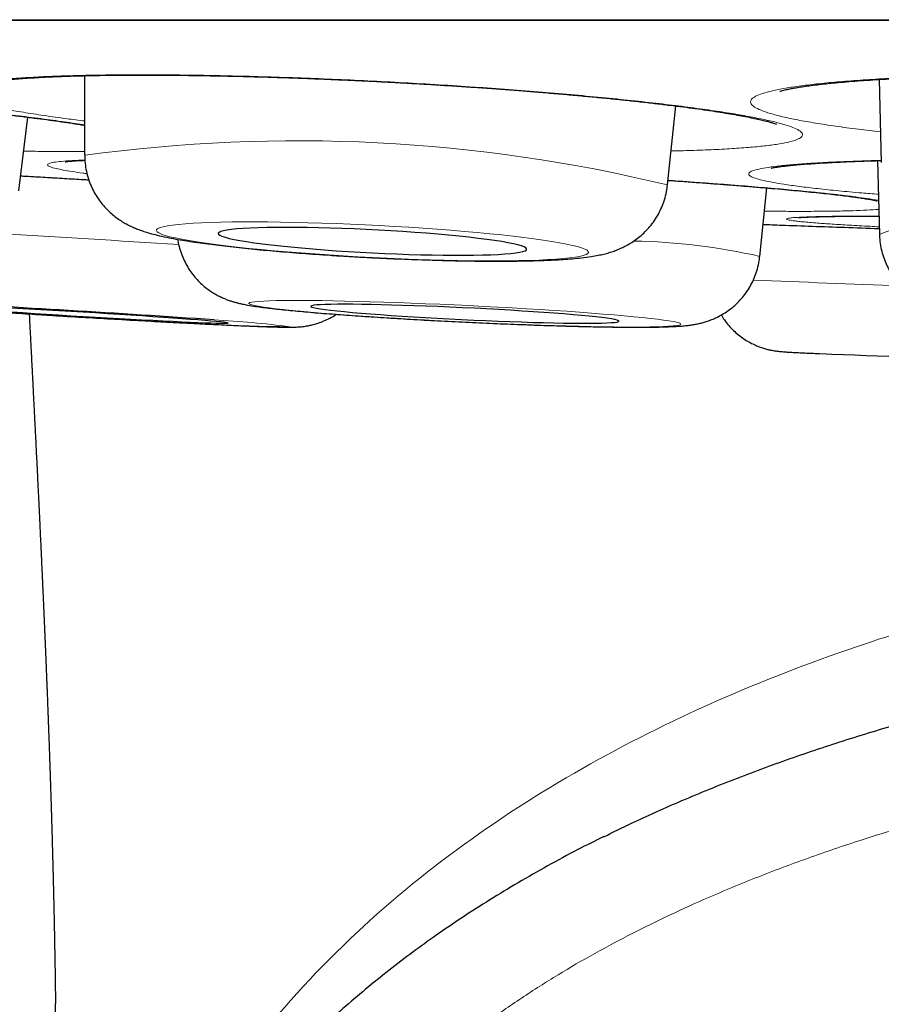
# Model space of a CAD drawing. Header units: millimetres. Extents: x 8 to 761, y 12 to 790.
# Tile 4 of 241: x 346.33 to 349.76, y 353.1 to 357.01. Entities that reach past the tile are written whole.
import ezdxf

# ---------------------------------------------------------------- set-up
doc = ezdxf.new("R2010")
doc.units = ezdxf.units.MM

msp = doc.modelspace()

# ---------------------------------------------------------------- linework, layer by layer
at = {"color": 252, "linetype": 'Continuous', "lineweight": 0}
msp.add_line((337.6885, 357.0097), (371.0841, 357.0097), dxfattribs=at)
at = {"color": 7, "linetype": 'Continuous', "lineweight": 30}
for p, q in [((337.7188, 357.0073), (371.0537, 357.0073)), ((346.5918, 356.7873), (346.5923, 356.4711)), ((349.7469, 356.7724), (349.7554, 356.4429)), ((348.9065, 356.3532), (348.939, 356.6671)), ((346.3307, 356.3306), (346.3668, 356.6224)), ((349.7406, 356.4497), (349.7482, 356.1563)), ((349.2728, 356.0697), (349.3003, 356.3416))]:
    msp.add_line(p, q, dxfattribs=at)
at = {"color": 252, "linetype": 'Continuous', "lineweight": 0, "flags": 128}
for points in [[(347.735, 356.0653), (347.7929, 356.0625), (347.8506, 356.0601), (347.9077, 356.0579), (347.964, 356.056), (348.0193, 356.0545), (348.0733, 356.0534), (348.1257, 356.0526), (348.1764, 356.0521), (348.2251, 356.052), (348.2715, 356.0522), (348.3155, 356.0528), (348.3568, 356.0537), (348.3953, 356.055), (348.4307, 356.0566), (348.463, 356.0586), (348.492, 356.0609), (348.5175, 356.0635), (348.5395, 356.0663), (348.5577, 356.0695), (348.5723, 356.073), (348.583, 356.0767), (348.5898, 356.0806), (348.5927, 356.0848), (348.5918, 356.0892), (348.5869, 356.0937), (348.5781, 356.0985), (348.5655, 356.1033), (348.5491, 356.1083), (348.5289, 356.1134), (348.5052, 356.1185), (348.4779, 356.1237), (348.4473, 356.129), (348.4134, 356.1342), (348.3764, 356.1394), (348.3365, 356.1445), (348.2938, 356.1496), (348.2486, 356.1546), (348.201, 356.1595), (348.1513, 356.1643), (348.0997, 356.1688), (348.0465, 356.1732), (347.9918, 356.1774), (347.936, 356.1814), (347.8792, 356.1852), (347.8218, 356.1887), (347.764, 356.1919), (347.706, 356.1948), (347.6482, 356.1975), (347.5908, 356.1998), (347.534, 356.2018), (347.4782, 356.2035), (347.4235, 356.2048), (347.3703, 356.2058), (347.3187, 356.2065), (347.269, 356.2067), (347.2214, 356.2067), (347.1762, 356.2063), (347.1335, 356.2055), (347.0936, 356.2044), (347.0566, 356.2029), (347.0227, 356.2012), (346.9921, 356.199), (346.9648, 356.1966), (346.941, 356.1939), (346.9209, 356.1908), (346.9045, 356.1875), (346.8919, 356.1839), (346.8831, 356.1801), (346.8782, 356.176), (346.8772, 356.1718), (346.8802, 356.1673), (346.887, 356.1626), (346.8977, 356.1579), (346.9122, 356.1529), (346.9305, 356.1479), (346.9525, 356.1428), (346.978, 356.1376), (347.007, 356.1324), (347.0393, 356.1272), (347.0747, 356.1219), (347.1132, 356.1168), (347.1545, 356.1116), (347.1985, 356.1066), (347.2449, 356.1016), (347.2936, 356.0968), (347.3442, 356.0922), (347.3967, 356.0877), (347.4507, 356.0834), (347.506, 356.0793), (347.5623, 356.0754), (347.6194, 356.0718), (347.6771, 356.0684), (347.735, 356.0653)], [(348.9599, 355.8005), (348.9581, 355.8028), (348.9523, 355.8053), (348.9427, 355.8079), (348.9292, 355.8107), (348.912, 355.8137), (348.891, 355.8168), (348.8665, 355.82), (348.8385, 355.8233), (348.8071, 355.8266), (348.7725, 355.8301), (348.7348, 355.8336), (348.6942, 355.8371), (348.651, 355.8407), (348.6052, 355.8443), (348.5571, 355.8478), (348.507, 355.8514), (348.455, 355.8548), (348.4014, 355.8583), (348.3465, 355.8616), (348.2904, 355.8649), (348.2334, 355.868), (348.1759, 355.8711), (348.118, 355.874), (348.0601, 355.8767), (348.0023, 355.8793), (347.945, 355.8817), (347.8884, 355.884), (347.8328, 355.886), (347.7784, 355.8879), (347.7255, 355.8895), (347.6743, 355.8909), (347.6251, 355.8921), (347.578, 355.8931), (347.5334, 355.8938), (347.4913, 355.8943), (347.452, 355.8946), (347.4157, 355.8946), (347.3825, 355.8943), (347.3526, 355.8939), (347.3261, 355.8932), (347.3031, 355.8922), (347.2838, 355.891), (347.2682, 355.8897), (347.2565, 355.888), (347.2485, 355.8862), (347.2445, 355.8842), (347.2444, 355.882), (347.2482, 355.8796), (347.2559, 355.877), (347.2675, 355.8742), (347.2828, 355.8714), (347.302, 355.8683), (347.3247, 355.8652), (347.351, 355.8619), (347.3807, 355.8586), (347.4138, 355.8552), (347.4499, 355.8517), (347.4891, 355.8482), (347.531, 355.8446), (347.5755, 355.8411), (347.6225, 355.8375), (347.6716, 355.8339), (347.7227, 355.8304), (347.7755, 355.827), (347.8298, 355.8236), (347.8854, 355.8203), (347.9419, 355.8171), (347.9992, 355.814), (348.0569, 355.811), (348.1149, 355.8082), (348.1728, 355.8055), (348.2303, 355.803), (348.2873, 355.8007), (348.3434, 355.7985), (348.3985, 355.7966), (348.4521, 355.7948), (348.5042, 355.7933), (348.5545, 355.792), (348.6026, 355.7909), (348.6485, 355.7901), (348.6919, 355.7895), (348.7326, 355.7891), (348.7705, 355.789), (348.8053, 355.7891), (348.8368, 355.7894), (348.8651, 355.79), (348.8898, 355.7908), (348.9109, 355.7919), (348.9284, 355.7932), (348.9421, 355.7947), (348.9519, 355.7964), (348.9579, 355.7983), (348.9599, 355.8005)], [(346.3343, 355.8433), (346.3908, 355.8398), (346.448, 355.8362), (346.5057, 355.8327), (346.5245, 355.8315)]]:
    msp.add_lwpolyline(points, dxfattribs=at)
at = {"color": 7, "linetype": 'Continuous', "lineweight": 30, "flags": 128}
for points in [[(347.735, 356.0837), (347.7836, 356.0813), (347.832, 356.0793), (347.8797, 356.0776), (347.9265, 356.0763), (347.9721, 356.0752), (348.0162, 356.0745), (348.0585, 356.0742), (348.0987, 356.0742), (348.1367, 356.0745), (348.1721, 356.0752), (348.2048, 356.0763), (348.2345, 356.0776), (348.261, 356.0793), (348.2842, 356.0813), (348.304, 356.0837), (348.3201, 356.0863), (348.3326, 356.0892), (348.3412, 356.0923), (348.3461, 356.0957), (348.347, 356.0993), (348.3441, 356.103), (348.3374, 356.107), (348.3268, 356.111), (348.3125, 356.1152), (348.2945, 356.1195), (348.2731, 356.1239), (348.2482, 356.1283), (348.22, 356.1327), (348.1888, 356.137), (348.1547, 356.1413), (348.118, 356.1456), (348.0789, 356.1497), (348.0375, 356.1538), (347.9943, 356.1576), (347.9494, 356.1613), (347.9032, 356.1648), (347.8559, 356.168), (347.8078, 356.171), (347.7593, 356.1738), (347.7107, 356.1763), (347.6621, 356.1784), (347.6141, 356.1803), (347.5668, 356.1818), (347.5205, 356.183), (347.4757, 356.1839), (347.4324, 356.1844), (347.3911, 356.1846), (347.352, 356.1844), (347.3152, 356.1839), (347.2812, 356.183), (347.25, 356.1818), (347.2218, 356.1803), (347.1969, 356.1784), (347.1754, 356.1763), (347.1575, 356.1738), (347.1432, 356.171), (347.1326, 356.168), (347.1259, 356.1648), (347.123, 356.1613), (347.1239, 356.1576), (347.1288, 356.1538), (347.1374, 356.1497), (347.1499, 356.1456), (347.166, 356.1413), (347.1857, 356.137), (347.209, 356.1327), (347.2355, 356.1283), (347.2652, 356.1239), (347.2979, 356.1195), (347.3333, 356.1152), (347.3712, 356.111), (347.4115, 356.107), (347.4538, 356.103), (347.4979, 356.0993), (347.5435, 356.0957), (347.5903, 356.0923), (347.638, 356.0892), (347.6864, 356.0863), (347.735, 356.0837)], [(347.1617, 355.805), (347.1598, 355.8058), (347.1541, 355.8068), (347.1445, 355.808), (347.1312, 355.8095), (347.1142, 355.8111), (347.0936, 355.813), (347.0696, 355.815), (347.0423, 355.8172), (347.0119, 355.8195), (346.9785, 355.822), (346.9425, 355.8246), (346.904, 355.8274), (346.8632, 355.8302), (346.8205, 355.8331), (346.776, 355.836), (346.7301, 355.839), (346.6831, 355.842), (346.6352, 355.845), (346.5868, 355.8479), (346.5382, 355.8509), (346.4896, 355.8537), (346.4415, 355.8566), (346.394, 355.8593), (346.3474, 355.8619), (346.3022, 355.8643)], [(348.7142, 355.8123), (348.7123, 355.8142), (348.7066, 355.8164), (348.6971, 355.8187), (348.6838, 355.8211), (348.6669, 355.8237), (348.6463, 355.8264), (348.6223, 355.8291), (348.5951, 355.832), (348.5647, 355.8349), (348.5314, 355.8379), (348.4953, 355.8409), (348.4568, 355.8439), (348.416, 355.8469), (348.3733, 355.8498), (348.3288, 355.8527), (348.2829, 355.8555), (348.2359, 355.8583), (348.188, 355.8609), (348.1396, 355.8634), (348.0909, 355.8658), (348.0423, 355.8681), (347.9941, 355.8701), (347.9466, 355.872), (347.9, 355.8737), (347.8547, 355.8752), (347.811, 355.8765), (347.7691, 355.8775), (347.7293, 355.8784), (347.6919, 355.879), (347.6571, 355.8793), (347.6251, 355.8795), (347.5961, 355.8794), (347.5703, 355.879), (347.5479, 355.8784), (347.5289, 355.8776), (347.5136, 355.8766), (347.502, 355.8753), (347.4942, 355.8738), (347.4903, 355.8722), (347.4902, 355.8703), (347.4939, 355.8683), (347.5016, 355.866), (347.513, 355.8637), (347.5281, 355.8612), (347.5469, 355.8585), (347.5692, 355.8558), (347.5948, 355.853), (347.6237, 355.8501), (347.6556, 355.8471), (347.6903, 355.8442), (347.7276, 355.8412), (347.7672, 355.8382), (347.809, 355.8352), (347.8527, 355.8323), (347.8979, 355.8294), (347.9444, 355.8266), (347.9919, 355.8239), (348.0401, 355.8213), (348.0887, 355.8189), (348.1373, 355.8166), (348.1858, 355.8144), (348.2337, 355.8125), (348.2808, 355.8107), (348.3267, 355.8091), (348.3713, 355.8077), (348.4141, 355.8065), (348.455, 355.8056), (348.4936, 355.8049), (348.5297, 355.8044), (348.5632, 355.8041), (348.5937, 355.8041), (348.6211, 355.8043), (348.6453, 355.8048), (348.666, 355.8055), (348.6831, 355.8064), (348.6966, 355.8076), (348.7063, 355.8089), (348.7122, 355.8105), (348.7142, 355.8123)], [(346.3013, 355.849), (346.3465, 355.8461), (346.393, 355.8431), (346.4405, 355.8401), (346.4886, 355.8371), (346.5372, 355.8341), (346.5858, 355.8312), (346.6343, 355.8284), (346.6821, 355.8256), (346.7292, 355.823), (346.7751, 355.8204), (346.8196, 355.818), (346.8624, 355.8158), (346.9032, 355.8137), (346.9417, 355.8118), (346.9778, 355.8101), (347.0112, 355.8086), (347.0417, 355.8072), (347.069, 355.8062), (347.0931, 355.8053), (347.1138, 355.8047), (347.1308, 355.8043), (347.1443, 355.8041), (347.1539, 355.8042), (347.1597, 355.8045), (347.1617, 355.805)]]:
    msp.add_lwpolyline(points, dxfattribs=at)
at = {"color": 252, "linetype": 'Continuous', "lineweight": 0}
for centre, radius, start, end in [((347.4382, 350.3058), 6.2231, 76.35287, 97.81159), ((349.8778, 355.8865), 0.2993, 84.6553, 115.6616), ((341.6524, 274.3059), 81.9829, 86.283359, 86.785375), ((348.7343, 353.7274), 2.4034, 77.0512, 89.0779), ((352.2265, 426.91), 70.9971, 267.593802, 268.067991), ((347.5479, 366.7799), 10.9905, 265.86026, 269.26721), ((346.9211, 352.0655), 3.7563, 82.5633, 87.1662)]:
    msp.add_arc(centre, radius, start, end, dxfattribs=at)
at = {"color": 7, "linetype": 'Continuous', "lineweight": 30}
for centre, radius, start, end in [((343.3925, 303.2179), 52.7303, 85.96074, 87.21945), ((350.2172, 416.8905), 61.1706, 266.539058, 266.754849), ((352.928, 440.5699), 84.9551, 267.696952, 268.675278)]:
    msp.add_arc(centre, radius, start, end, dxfattribs=at)
for points, knots in [([(343.6018, 356.7771), (343.6017, 356.7771), (343.6013, 356.777), (343.6033, 356.7775), (343.6079, 356.7783), (343.6162, 356.7795), (343.6281, 356.7809), (343.6439, 356.7824), (343.6636, 356.784), (343.6871, 356.7854), (343.7144, 356.7867), (343.7454, 356.7879), (343.7801, 356.7888), (343.8183, 356.7894), (343.8598, 356.7898), (343.9044, 356.7899), (343.9517, 356.7897), (344.0017, 356.7892), (344.0542, 356.7884), (344.1092, 356.7873), (344.1668, 356.7859), (344.2269, 356.7842), (344.2893, 356.7821), (344.3536, 356.7798), (344.4197, 356.7772), (344.4872, 356.7743), (344.5559, 356.7712), (344.6259, 356.7677), (344.6972, 356.764), (344.7699, 356.7601), (344.8437, 356.7558), (344.9183, 356.7514), (344.9935, 356.7466), (345.069, 356.7417), (345.1446, 356.7366), (345.2201, 356.7313), (345.2955, 356.7257), (345.3709, 356.72), (345.4459, 356.7142), (345.5203, 356.7082), (345.5942, 356.702), (345.6672, 356.6957), (345.7371, 356.6894), (345.7948, 356.6841), (345.8517, 356.6788), (345.9096, 356.6732), (345.9767, 356.6665), (346.0422, 356.6598), (346.1058, 356.653), (346.1674, 356.6463), (346.227, 356.6395), (346.2844, 356.6327), (346.3396, 356.6259), (346.3921, 356.6192), (346.4419, 356.6126), (346.4889, 356.6061), (346.5329, 356.5997), (346.5675, 356.5945), (346.5861, 356.5914), (346.5922, 356.5905)], [0, 0, 0, 0, 0.001432, 0.012035, 0.023877, 0.036958, 0.051193, 0.066433, 0.082486, 0.099206, 0.116213, 0.133779, 0.151763, 0.170051, 0.188546, 0.207164, 0.225832, 0.244472, 0.263069, 0.281704, 0.300514, 0.319454, 0.338475, 0.357532, 0.376569, 0.395536, 0.4144, 0.433225, 0.45216, 0.471175, 0.490245, 0.509345, 0.528446, 0.547519, 0.56654, 0.585478, 0.604448, 0.623472, 0.642485, 0.661495, 0.680513, 0.699546, 0.718602, 0.73597, 0.746002, 0.764991, 0.783938, 0.80286, 0.821769, 0.84067, 0.859571, 0.878478, 0.897395, 0.916303, 0.934991, 0.953715, 0.972423, 0.99107, 1, 1, 1, 1]), ([(346.1862, 356.756), (346.1861, 356.756), (346.1857, 356.7558), (346.1877, 356.7564), (346.1924, 356.7576), (346.2007, 356.7595), (346.2126, 356.7617), (346.2283, 356.7642), (346.2479, 356.7669), (346.2714, 356.7697), (346.2986, 356.7724), (346.3296, 356.7751), (346.3643, 356.7777), (346.4025, 356.78), (346.4441, 356.7822), (346.4888, 356.7842), (346.5363, 356.7858), (346.5865, 356.7872), (346.6391, 356.7883), (346.6943, 356.7891), (346.7521, 356.7897), (346.8124, 356.7899), (346.875, 356.7898), (346.9396, 356.7894), (347.0059, 356.7887), (347.0735, 356.7877), (347.1424, 356.7864), (347.2126, 356.7848), (347.284, 356.7829), (347.3569, 356.7807), (347.4307, 356.7782), (347.5054, 356.7754), (347.5806, 356.7723), (347.6561, 356.769), (347.7316, 356.7654), (347.807, 356.7615), (347.8824, 356.7574), (347.9576, 356.753), (348.0324, 356.7484), (348.1067, 356.7436), (348.1802, 356.7385), (348.2529, 356.7333), (348.3214, 356.7281), (348.3777, 356.7236), (348.4332, 356.719), (348.4908, 356.7141), (348.5575, 356.7081), (348.6224, 356.702), (348.6855, 356.6958), (348.7465, 356.6895), (348.8055, 356.6831), (348.8622, 356.6766), (348.9166, 356.67), (348.9683, 356.6635), (349.0171, 356.6569), (349.0631, 356.6504), (349.1063, 356.6439), (349.1463, 356.6374), (349.1831, 356.6311), (349.2164, 356.625), (349.246, 356.6191), (349.2717, 356.6135), (349.2933, 356.6084), (349.3105, 356.6039), (349.3232, 356.6002), (349.3321, 356.5973), (349.3374, 356.5954), (349.3397, 356.5944), (349.3393, 356.5946), (349.3392, 356.5946)], [0, 0, 0, 0, 0.001429, 0.01086, 0.021256, 0.032623, 0.044907, 0.058004, 0.071781, 0.086147, 0.100764, 0.115887, 0.131398, 0.147198, 0.163199, 0.179327, 0.195515, 0.211695, 0.227845, 0.244038, 0.260393, 0.276868, 0.29342, 0.310007, 0.32658, 0.343095, 0.359522, 0.375919, 0.392417, 0.408986, 0.425603, 0.442247, 0.458892, 0.475512, 0.492086, 0.508585, 0.525127, 0.541705, 0.558273, 0.574838, 0.59141, 0.607993, 0.624596, 0.638969, 0.647711, 0.664247, 0.680743, 0.697215, 0.713671, 0.730115, 0.746553, 0.76299, 0.779427, 0.795847, 0.812052, 0.828286, 0.844485, 0.860606, 0.8766, 0.89241, 0.907964, 0.923177, 0.937958, 0.95239, 0.964918, 0.97667, 0.987525, 0.99742, 1, 1, 1, 1]), ([(349.352, 356.7248), (349.3521, 356.7248), (349.3524, 356.7249), (349.3563, 356.7262), (349.3633, 356.7283), (349.374, 356.731), (349.3883, 356.7342), (349.4065, 356.7377), (349.4285, 356.7415), (349.4544, 356.7455), (349.484, 356.7495), (349.5173, 356.7535), (349.5543, 356.7574), (349.5947, 356.7613), (349.6383, 356.765), (349.6849, 356.7684), (349.7342, 356.7717), (349.7861, 356.7747), (349.8405, 356.7775), (349.8974, 356.78), (349.9569, 356.7823), (350.0188, 356.7842), (350.0828, 356.7859), (350.1486, 356.7874), (350.216, 356.7885), (350.2845, 356.7892), (350.3543, 356.7897), (350.4253, 356.7899), (350.4976, 356.7898), (350.5711, 356.7893), (350.6456, 356.7886), (350.7206, 356.7875), (350.7961, 356.7861), (350.8717, 356.7845), (350.9471, 356.7825), (351.0224, 356.7803), (351.0976, 356.7777), (351.1725, 356.7749), (351.2469, 356.7718), (351.3206, 356.7684), (351.3934, 356.7647), (351.4653, 356.7608), (351.5222, 356.7574), (351.5674, 356.7546), (351.612, 356.7518), (351.6691, 356.7479), (351.7352, 356.7431), (351.7995, 356.7381), (351.8618, 356.7329), (351.9221, 356.7275), (351.9802, 356.722), (352.0361, 356.7163), (352.0895, 356.7105), (352.1401, 356.7046), (352.1878, 356.6986), (352.2327, 356.6925), (352.2745, 356.6865), (352.3132, 356.6804), (352.3486, 356.6744), (352.3803, 356.6685), (352.4082, 356.6628), (352.4322, 356.6575), (352.452, 356.6526), (352.4672, 356.6483), (352.4782, 356.6449), (352.4852, 356.6425), (352.4891, 356.6409), (352.4893, 356.6408), (352.4894, 356.6408)], [0, 0, 0, 0, 0.007879, 0.018085, 0.029216, 0.041243, 0.05409, 0.067645, 0.081789, 0.09639, 0.111305, 0.126667, 0.14237, 0.158324, 0.174449, 0.190674, 0.206934, 0.223174, 0.23941, 0.255753, 0.272243, 0.288838, 0.305493, 0.322166, 0.338804, 0.355368, 0.371846, 0.388357, 0.404978, 0.421662, 0.438385, 0.455124, 0.471851, 0.488543, 0.50518, 0.521756, 0.538432, 0.555094, 0.571748, 0.588403, 0.605066, 0.621743, 0.638442, 0.645311, 0.654098, 0.670713, 0.687286, 0.703831, 0.720356, 0.736866, 0.753365, 0.769857, 0.786342, 0.802801, 0.819027, 0.835277, 0.851473, 0.867571, 0.883515, 0.899241, 0.914669, 0.929706, 0.944251, 0.958387, 0.970531, 0.981884, 0.992363, 1, 1, 1, 1]), ([(346.5155, 356.4455), (346.5154, 356.4455), (346.515, 356.4454), (346.517, 356.4458), (346.5215, 356.4464), (346.5298, 356.4473), (346.5417, 356.4484), (346.5576, 356.4496), (346.5748, 356.4506), (346.588, 356.4512), (346.5934, 356.4515)], [0, 0, 0, 0, 0.015041, 0.124844, 0.249418, 0.38869, 0.5415, 0.705885, 0.879574, 1, 1, 1, 1]), ([(346.5924, 356.471), (346.5927, 356.4603), (346.5934, 356.4391), (346.5986, 356.408), (346.6065, 356.3781), (346.6172, 356.3499), (346.6302, 356.3235), (346.6453, 356.299), (346.6619, 356.2768), (346.6798, 356.2569), (346.6983, 356.2395), (346.717, 356.2244), (346.7356, 356.2114), (346.7539, 356.2004), (346.7719, 356.191), (346.7898, 356.1828), (346.8083, 356.1753), (346.8284, 356.1682), (346.8523, 356.161), (346.8821, 356.1532), (346.9162, 356.1456), (346.953, 356.1386), (346.9902, 356.1323), (347.0293, 356.1263), (347.071, 356.1204), (347.114, 356.1149), (347.1585, 356.1096), (347.2047, 356.1045), (347.2525, 356.0996), (347.3018, 356.0949), (347.3525, 356.0904), (347.4044, 356.086), (347.4575, 356.0819), (347.5116, 356.0779), (347.5664, 356.0742), (347.6218, 356.0707), (347.6781, 356.0675), (347.7159, 356.0655), (347.735, 356.0645)], [0, 0, 0, 0, 0.019752, 0.039206, 0.05829, 0.077027, 0.095429, 0.113494, 0.131208, 0.148547, 0.16549, 0.182061, 0.19839, 0.214764, 0.231522, 0.24922, 0.268657, 0.290996, 0.318194, 0.354347, 0.400034, 0.439293, 0.476018, 0.514739, 0.551782, 0.587818, 0.623216, 0.658181, 0.692838, 0.727269, 0.76153, 0.795664, 0.829701, 0.863663, 0.897569, 0.931435, 0.965274, 1, 1, 1, 1]), ([(349.3176, 356.42), (349.3175, 356.42), (349.3171, 356.4199), (349.3188, 356.4204), (349.323, 356.4213), (349.3309, 356.4228), (349.3423, 356.4246), (349.3576, 356.4268), (349.3769, 356.4292), (349.4, 356.4316), (349.4271, 356.4341), (349.4579, 356.4366), (349.4921, 356.439), (349.5298, 356.4412), (349.5706, 356.4434), (349.6145, 356.4454), (349.6615, 356.4473), (349.7083, 356.4489), (349.7405, 356.4498), (349.7552, 356.4502)], [0, 0, 0, 0, 0.001122, 0.041577, 0.08677, 0.136754, 0.19128, 0.249855, 0.311848, 0.376612, 0.44357, 0.512197, 0.581847, 0.652334, 0.723464, 0.795106, 0.86717, 0.939591, 1, 1, 1, 1]), ([(346.338, 356.3896), (346.342, 356.3893), (346.3711, 356.3877), (346.426, 356.3844), (346.5023, 356.3799), (346.5634, 356.3763), (346.5988, 356.3741), (346.6088, 356.3735)], [0, 0, 0, 0, 0.044862, 0.326472, 0.608462, 0.890053, 1, 1, 1, 1]), ([(348.9084, 356.3715), (348.916, 356.371), (348.9459, 356.369), (348.9965, 356.3654), (349.0601, 356.3607), (349.1218, 356.3561), (349.1815, 356.3514), (349.239, 356.3468), (349.2941, 356.3421), (349.3465, 356.3375), (349.3961, 356.333), (349.4429, 356.3286), (349.4868, 356.3242), (349.5279, 356.3198), (349.5657, 356.3156), (349.6003, 356.3116), (349.6315, 356.3076), (349.6591, 356.3039), (349.6831, 356.3004), (349.7004, 356.2976), (349.7143, 356.2952), (349.7248, 356.2932), (349.7333, 356.2914), (349.7378, 356.2904), (349.7398, 356.2898), (349.7393, 356.2899), (349.7393, 356.2899)], [0, 0, 0, 0, 0.0168161, 0.0657304, 0.1149343, 0.1642755, 0.2136881, 0.2630888, 0.3123938, 0.3615295, 0.4104222, 0.458956, 0.5077118, 0.5562426, 0.604534, 0.6525405, 0.7001882, 0.7473612, 0.7938804, 0.8394647, 0.8652867, 0.903437, 0.9386937, 0.9705329, 0.9986691, 1, 1, 1, 1]), ([(347.735, 356.0645), (347.7448, 356.064), (347.7733, 356.0626), (347.8204, 356.0604), (347.8759, 356.0582), (347.931, 356.0562), (347.9854, 356.0545), (348.0389, 356.0531), (348.0913, 356.052), (348.1424, 356.0512), (348.1922, 356.0508), (348.2405, 356.0507), (348.287, 356.0509), (348.3319, 356.0515), (348.3748, 356.0524), (348.416, 356.0537), (348.4553, 356.0554), (348.4931, 356.0576), (348.5298, 356.0603), (348.5666, 356.064), (348.6001, 356.0683), (348.6291, 356.0734), (348.6526, 356.0786), (348.6733, 356.0841), (348.6934, 356.0905), (348.7133, 356.0982), (348.7336, 356.1074), (348.7544, 356.1186), (348.7756, 356.1321), (348.7968, 356.1482), (348.8175, 356.1669), (348.8371, 356.1882), (348.8551, 356.2119), (348.8709, 356.2376), (348.8842, 356.265), (348.8951, 356.2948), (348.9028, 356.3244), (348.9051, 356.3445), (348.9062, 356.3532)], [0, 0, 0, 0, 0.01786, 0.05181, 0.085772, 0.119753, 0.153764, 0.187819, 0.221932, 0.256122, 0.290411, 0.324829, 0.359415, 0.394219, 0.429318, 0.464819, 0.500889, 0.537804, 0.576054, 0.616632, 0.662003, 0.695468, 0.720445, 0.742441, 0.761983, 0.780057, 0.797455, 0.814736, 0.832159, 0.849974, 0.868207, 0.886768, 0.905546, 0.924456, 0.943442, 0.962471, 0.983649, 1, 1, 1, 1]), ([(349.4271, 356.2235), (349.4271, 356.2236), (349.4272, 356.2236), (349.4306, 356.2239), (349.437, 356.2244), (349.4472, 356.2251), (349.4612, 356.2258), (349.4792, 356.2265), (349.5011, 356.2272), (349.5268, 356.2279), (349.5561, 356.2284), (349.5889, 356.2289), (349.6251, 356.2293), (349.6644, 356.2296), (349.7046, 356.2297), (349.733, 356.2297), (349.7463, 356.2298)], [0, 0, 0, 0, 0.0309496, 0.0811329, 0.1389093, 0.2037801, 0.274526, 0.349719, 0.4280806, 0.5086448, 0.5907532, 0.6739828, 0.7579068, 0.8420499, 0.9264493, 1, 1, 1, 1]), ([(349.7476, 356.1789), (349.7469, 356.179), (349.6997, 356.1806), (349.6105, 356.1837), (349.4815, 356.1882), (349.3732, 356.1921), (349.3101, 356.1944), (349.2855, 356.1953)], [0, 0, 0, 0, 0.003932, 0.283826, 0.553886, 0.825822, 1, 1, 1, 1]), ([(346.962, 356.1372), (346.9622, 356.1355), (346.9635, 356.1235), (346.969, 356.102), (346.9783, 356.0732), (346.9904, 356.0462), (347.0047, 356.021), (347.0209, 355.998), (347.0386, 355.9771), (347.0573, 355.9586), (347.0765, 355.9426), (347.0956, 355.9291), (347.1141, 355.918), (347.1314, 355.909), (347.1475, 355.9018), (347.1624, 355.896), (347.1766, 355.8912), (347.1905, 355.8872), (347.2049, 355.8834), (347.2211, 355.8798), (347.2429, 355.8756), (347.2688, 355.8714), (347.2989, 355.8673), (347.3298, 355.8634), (347.363, 355.8597), (347.399, 355.856), (347.4368, 355.8524), (347.4766, 355.8488), (347.5183, 355.8452), (347.5621, 355.8417), (347.6077, 355.8382), (347.6551, 355.8348), (347.7041, 355.8314), (347.7545, 355.8281), (347.8062, 355.8248), (347.8591, 355.8216), (347.9128, 355.8185), (347.9672, 355.8154), (348.0222, 355.8125), (348.0774, 355.8098), (348.1327, 355.8071), (348.1879, 355.8046), (348.2428, 355.8022), (348.2971, 355.8), (348.3507, 355.798), (348.4033, 355.7961), (348.4549, 355.7945), (348.5051, 355.793), (348.5537, 355.7917), (348.6008, 355.7906), (348.646, 355.7897), (348.6892, 355.7891), (348.7304, 355.7886), (348.7693, 355.7884), (348.8061, 355.7884), (348.8407, 355.7886), (348.8731, 355.7891), (348.9038, 355.79), (348.9335, 355.7912), (348.9595, 355.7928), (348.9821, 355.7949), (349.0002, 355.7972), (349.0164, 355.7998), (349.0316, 355.8029), (349.0475, 355.8068), (349.0646, 355.8119), (349.083, 355.8187), (349.103, 355.8274), (349.1244, 355.8387), (349.1465, 355.8529), (349.1685, 355.8699), (349.1896, 355.8897), (349.2091, 355.9119), (349.2267, 355.9363), (349.2418, 355.9625), (349.2543, 355.9903), (349.2641, 356.0203), (349.2704, 356.0469), (349.2719, 356.0639), (349.2724, 356.0697)], [0, 0, 0, 0, 0.0015505, 0.0109348, 0.0201259, 0.0291283, 0.0379409, 0.0465569, 0.0549602, 0.063121, 0.0709909, 0.0785064, 0.0856221, 0.0923706, 0.0989005, 0.1054628, 0.1122993, 0.1197732, 0.1283945, 0.1389548, 0.1530338, 0.1755508, 0.1946909, 0.2125863, 0.2315011, 0.2495695, 0.2671733, 0.2845001, 0.3016468, 0.3186697, 0.3356043, 0.352474, 0.369295, 0.3860791, 0.402835, 0.4195693, 0.4362872, 0.452993, 0.4696903, 0.4863823, 0.5030718, 0.5197614, 0.5364531, 0.5531496, 0.5698539, 0.5865694, 0.6032999, 0.62005, 0.6368256, 0.6536339, 0.6704846, 0.6873908, 0.7043705, 0.7214496, 0.7386672, 0.7560847, 0.7738048, 0.7920167, 0.8111166, 0.8321515, 0.8473745, 0.8595736, 0.8684263, 0.8762579, 0.8834521, 0.890437, 0.8974547, 0.9047916, 0.9126252, 0.9209501, 0.9296388, 0.9385587, 0.9476205, 0.9567705, 0.9659762, 0.9752181, 0.9844836, 0.9947641, 1, 1, 1, 1]), ([(349.7486, 356.1563), (349.7486, 356.1524), (349.7485, 356.1379), (349.752, 356.1132), (349.7586, 356.0827), (349.7683, 356.0538), (349.7805, 356.0266), (349.795, 356.0013), (349.8113, 355.9782), (349.829, 355.9573), (349.8478, 355.9388), (349.8669, 355.9228), (349.886, 355.9092), (349.9046, 355.8979), (349.9224, 355.8886), (349.9393, 355.8809), (349.9557, 355.8744), (349.972, 355.8689), (349.9888, 355.8639), (350.0077, 355.859), (350.0315, 355.8539), (350.0599, 355.8487), (350.0924, 355.8438), (350.1255, 355.8395), (350.1604, 355.8355), (350.1975, 355.8316), (350.2374, 355.8279), (350.279, 355.8244), (350.3223, 355.821), (350.3675, 355.8178), (350.4144, 355.8147), (350.4629, 355.8117), (350.5129, 355.8089), (350.5643, 355.8063), (350.6169, 355.8038), (350.6704, 355.8014), (350.7248, 355.7993), (350.7798, 355.7973), (350.8342, 355.7955), (350.874, 355.7944), (350.8951, 355.7938), (350.8987, 355.7937)], [0, 0, 0, 0, 0.007065, 0.026397, 0.045329, 0.063885, 0.08208, 0.099914, 0.117377, 0.13444, 0.151053, 0.167146, 0.182671, 0.197671, 0.212362, 0.227148, 0.24244, 0.258916, 0.277518, 0.29968, 0.328083, 0.369701, 0.409917, 0.446946, 0.482112, 0.519185, 0.555038, 0.590143, 0.624765, 0.659057, 0.693113, 0.726996, 0.76075, 0.794404, 0.827984, 0.861506, 0.894984, 0.928432, 0.961858, 0.99351, 1, 1, 1, 1]), ([(345.4401, 356.0631), (345.4412, 356.0606), (345.4462, 356.0494), (345.4574, 356.0308), (345.4736, 356.0078), (345.4914, 355.987), (345.5104, 355.9685), (345.5302, 355.9523), (345.5504, 355.9384), (345.5701, 355.927), (345.5888, 355.918), (345.6056, 355.9112), (345.6202, 355.9061), (345.6327, 355.9025), (345.6436, 355.8997), (345.6532, 355.8976), (345.6622, 355.8959), (345.6711, 355.8943), (345.6813, 355.8928), (345.6959, 355.8909), (345.714, 355.8889), (345.7368, 355.8866), (345.7606, 355.8844), (345.7873, 355.882), (345.8171, 355.8795), (345.8494, 355.8769), (345.8842, 355.8742), (345.9214, 355.8714), (345.9609, 355.8685), (346.0027, 355.8655), (346.0466, 355.8624), (346.0925, 355.8592), (346.1401, 355.856), (346.1893, 355.8527), (346.24, 355.8494), (346.2918, 355.846), (346.3447, 355.8426), (346.3846, 355.8401), (346.4071, 355.8387), (346.4114, 355.8384)], [0, 0, 0, 0, 0.005618, 0.025551, 0.04502, 0.063999, 0.082444, 0.100284, 0.117396, 0.133564, 0.148455, 0.161764, 0.173569, 0.184417, 0.195089, 0.206328, 0.218935, 0.234132, 0.253797, 0.281865, 0.333446, 0.37408, 0.412812, 0.453732, 0.493476, 0.532591, 0.571342, 0.609863, 0.648229, 0.686487, 0.724668, 0.762792, 0.800873, 0.838921, 0.876944, 0.914947, 0.952936, 0.990914, 1, 1, 1, 1]), ([(346.3721, 355.8409), (346.3722, 355.84), (346.3725, 355.8339), (346.3731, 355.8219), (346.374, 355.8044), (346.375, 355.785), (346.3761, 355.7637), (346.3773, 355.741), (346.3784, 355.7193), (346.3794, 355.6998), (346.3803, 355.6834), (346.381, 355.6694), (346.3816, 355.6565), (346.3823, 355.6432), (346.3832, 355.627), (346.3842, 355.6071), (346.3854, 355.5833), (346.3867, 355.5575), (346.3882, 355.5282), (346.3898, 355.4975), (346.3913, 355.4666), (346.3928, 355.438), (346.3942, 355.4094), (346.3959, 355.3754), (346.3979, 355.3368), (346.3999, 355.2958), (346.4018, 355.2573), (346.4036, 355.2212), (346.4053, 355.1868), (346.4069, 355.1537), (346.4086, 355.12), (346.4103, 355.0854), (346.412, 355.0485), (346.4139, 355.0099), (346.4158, 354.9693), (346.4178, 354.928), (346.4196, 354.8891), (346.4212, 354.8531), (346.4227, 354.8204), (346.424, 354.7936), (346.425, 354.7713), (346.4258, 354.7521), (346.4268, 354.7308), (346.4278, 354.7079), (346.4289, 354.6836), (346.43, 354.6591), (346.431, 354.6354), (346.4319, 354.614), (346.4327, 354.595), (346.4335, 354.5775), (346.4342, 354.5601), (346.435, 354.5417), (346.4359, 354.5207), (346.4369, 354.497), (346.4379, 354.4715), (346.439, 354.4468), (346.4399, 354.4242), (346.4407, 354.4039), (346.4414, 354.3864), (346.442, 354.3702), (346.4427, 354.3541), (346.4434, 354.3361), (346.4442, 354.3163), (346.445, 354.2947), (346.4458, 354.2725), (346.4466, 354.2519), (346.4473, 354.2341), (346.4478, 354.2195), (346.4483, 354.2072), (346.4487, 354.196), (346.4491, 354.1843), (346.4497, 354.1702), (346.4503, 354.1532), (346.451, 354.1332), (346.4517, 354.112), (346.4525, 354.0906), (346.4532, 354.0706), (346.4538, 354.0523), (346.4544, 354.0357), (346.4549, 354.0201), (346.4554, 354.004), (346.456, 353.9867), (346.4567, 353.9674), (346.4573, 353.9463), (346.458, 353.9243), (346.4587, 353.9027), (346.4593, 353.8826), (346.4599, 353.8645), (346.4604, 353.8482), (346.4609, 353.8329), (346.4613, 353.8174), (346.4618, 353.8004), (346.4624, 353.781), (346.463, 353.7594), (346.4636, 353.7367), (346.4642, 353.7146), (346.4648, 353.6945), (346.4653, 353.6766), (346.4657, 353.6606), (346.4661, 353.6453), (346.4665, 353.6294), (346.4669, 353.6118), (346.4674, 353.5924), (346.468, 353.5699), (346.4685, 353.5458), (346.4691, 353.5216), (346.4696, 353.5004), (346.47, 353.4811), (346.4704, 353.4618), (346.4709, 353.4406), (346.4713, 353.4187), (346.4718, 353.3969), (346.4722, 353.3765), (346.4725, 353.3571), (346.4729, 353.3392), (346.4732, 353.3229), (346.4734, 353.3078), (346.4737, 353.2933), (346.4739, 353.2791), (346.4742, 353.2656), (346.4744, 353.2527), (346.4746, 353.2403), (346.4748, 353.226), (346.4751, 353.2089), (346.4753, 353.189), (346.4757, 353.1664), (346.476, 353.1412), (346.4763, 353.1197), (346.4764, 353.1065), (346.4765, 353.1028)], [0, 0, 0, 0, 0.000826, 0.005503, 0.010776, 0.016648, 0.023119, 0.03019, 0.037323, 0.043058, 0.04808, 0.052389, 0.056028, 0.059979, 0.064646, 0.071065, 0.078479, 0.08685, 0.095134, 0.106001, 0.11573, 0.124327, 0.133104, 0.142986, 0.156838, 0.170135, 0.182567, 0.194211, 0.205427, 0.216257, 0.226738, 0.238704, 0.250675, 0.263576, 0.277476, 0.291588, 0.305402, 0.317253, 0.328486, 0.339049, 0.345028, 0.351616, 0.359029, 0.367268, 0.375613, 0.384585, 0.393051, 0.400642, 0.407354, 0.413221, 0.41934, 0.425914, 0.432942, 0.441902, 0.451433, 0.460469, 0.468657, 0.475995, 0.482483, 0.487679, 0.493536, 0.500124, 0.507443, 0.515495, 0.524186, 0.532212, 0.538615, 0.544105, 0.548682, 0.55244, 0.556693, 0.561855, 0.56838, 0.575946, 0.584426, 0.592541, 0.600298, 0.607292, 0.613523, 0.619366, 0.625358, 0.6321, 0.639595, 0.647841, 0.656797, 0.665436, 0.673325, 0.680462, 0.686847, 0.692461, 0.698463, 0.705188, 0.712636, 0.721493, 0.73103, 0.73999, 0.74811, 0.755391, 0.76183, 0.767599, 0.774082, 0.781312, 0.78929, 0.798017, 0.809265, 0.819313, 0.828146, 0.835764, 0.843437, 0.852324, 0.862424, 0.871193, 0.880114, 0.88837, 0.895955, 0.902869, 0.909006, 0.914943, 0.921226, 0.927858, 0.933415, 0.93921, 0.945832, 0.953578, 0.96245, 0.972261, 0.983162, 0.995153, 1, 1, 1, 1]), ([(346.4114, 355.8384), (346.4251, 355.8376), (346.4569, 355.8356), (346.4941, 355.8333), (346.5174, 355.8319), (346.5225, 355.8316)], [0, 0, 0, 0, 0.373093, 0.863484, 1, 1, 1, 1]), ([(346.7582, 355.8178), (346.765, 355.8174), (346.7895, 355.816), (346.831, 355.8137), (346.8823, 355.8109), (346.9323, 355.8082), (346.9808, 355.8057), (347.0276, 355.8033), (347.0725, 355.801), (347.1154, 355.7989), (347.1561, 355.797), (347.1945, 355.7952), (347.2304, 355.7937), (347.2637, 355.7923), (347.2945, 355.7911), (347.3225, 355.7901), (347.348, 355.7893), (347.371, 355.7888), (347.3923, 355.7884), (347.4101, 355.7884), (347.4247, 355.7886), (347.4366, 355.7891), (347.4465, 355.7898), (347.4572, 355.7909), (347.4695, 355.7925), (347.4838, 355.795), (347.5008, 355.7989), (347.5207, 355.8048), (347.5431, 355.8132), (347.5667, 355.8247), (347.5831, 355.8338), (347.5911, 355.8396), (347.5915, 355.8399)], [0, 0, 0, 0, 0.016703, 0.060719, 0.104748, 0.148793, 0.192861, 0.236957, 0.281089, 0.325268, 0.369509, 0.413831, 0.458265, 0.502855, 0.547669, 0.592823, 0.63852, 0.685163, 0.73368, 0.786923, 0.824996, 0.845378, 0.861103, 0.875174, 0.88871, 0.902387, 0.917427, 0.934806, 0.954677, 0.976242, 0.998787, 1, 1, 1, 1]), ([(349.1199, 355.8367), (349.124, 355.83), (349.133, 355.8155), (349.1494, 355.795), (349.1681, 355.7752), (349.188, 355.7577), (349.2085, 355.7425), (349.2293, 355.7297), (349.2499, 355.7192), (349.2695, 355.7109), (349.2873, 355.7048), (349.3025, 355.7005), (349.315, 355.6976), (349.3253, 355.6957), (349.3338, 355.6943), (349.3412, 355.6933), (349.348, 355.6925), (349.3549, 355.6918), (349.3632, 355.6911), (349.3749, 355.6902), (349.3903, 355.6893), (349.4103, 355.6882), (349.4323, 355.6871), (349.4578, 355.6859), (349.4837, 355.6847), (349.5025, 355.6839), (349.5109, 355.6835)], [0, 0, 0, 0, 0.0316614, 0.0693159, 0.1060053, 0.1416515, 0.1761378, 0.2092835, 0.2407827, 0.2700756, 0.2962491, 0.3185664, 0.3375417, 0.3547144, 0.3718683, 0.3904665, 0.4123432, 0.4402435, 0.4788589, 0.5400471, 0.6303616, 0.7060921, 0.7863808, 0.8636007, 0.93943, 1, 1, 1, 1]), ([(348.654, 353.7647), (348.6906, 353.7829), (348.7881, 353.8314), (348.9601, 353.9077), (349.1698, 353.9937), (349.393, 354.0761), (349.6192, 354.1517), (349.8481, 354.2206), (350.0793, 354.2835), (350.3436, 354.3475), (350.5357, 354.3908), (350.6507, 354.412), (350.6553, 354.4128)], [0, 0, 0, 0, 0.058003, 0.154357, 0.267027, 0.379735, 0.492417, 0.606079, 0.719766, 0.833437, 0.993337, 1, 1, 1, 1]), ([(348.6534, 353.7654), (348.6191, 353.7483), (348.5439, 353.7107), (348.4306, 353.6495), (348.3139, 353.5831), (348.2014, 353.5149), (348.0926, 353.445), (347.9909, 353.3758), (347.8935, 353.3055), (347.8001, 353.2343), (347.7075, 353.1594), (347.618, 353.0827), (347.5319, 353.0044), (347.4492, 352.9246), (347.3702, 352.8436), (347.2949, 352.7615), (347.2234, 352.6785), (347.1553, 352.5943), (347.0902, 352.5086), (347.0277, 352.4208), (346.968, 352.3312), (346.9111, 352.2398), (346.8572, 352.1469), (346.8064, 352.0526), (346.759, 351.9575), (346.7153, 351.8623), (346.6745, 351.7658), (346.6426, 351.6848), (346.6251, 351.6352), (346.6195, 351.6191)], [0, 0, 0, 0, 0.037787, 0.082758, 0.126748, 0.169863, 0.212194, 0.25388, 0.290857, 0.33029, 0.369385, 0.40806, 0.446271, 0.483986, 0.521183, 0.557851, 0.59385, 0.62928, 0.664774, 0.70034, 0.735948, 0.771561, 0.807146, 0.842672, 0.878111, 0.912928, 0.947229, 0.982855, 1, 1, 1, 1]), ([(346.5067, 351.3154), (346.5048, 351.3529), (346.5008, 351.4279), (346.4959, 351.6101), (346.4916, 351.843), (346.4877, 352.1297), (346.4837, 352.4694), (346.4803, 352.793), (346.4776, 353.0216), (346.4767, 353.1028)], [0, 0, 0, 0, 0.153753, 0.307564, 0.461187, 0.614354, 0.767169, 0.91737, 1, 1, 1, 1])]:
    msp.add_open_spline(points, degree=3, knots=knots, dxfattribs=at)
at = {"color": 252, "linetype": 'Continuous', "lineweight": 0}
for points, knots in [([(348.3927, 356.7232), (348.3485, 356.7267), (348.2599, 356.7337), (348.1223, 356.7434), (347.9825, 356.7524), (347.8411, 356.7605), (347.6992, 356.7678), (347.5576, 356.7742), (347.4174, 356.7796), (347.2798, 356.784), (347.1457, 356.7873), (347.0158, 356.7896), (346.8911, 356.7909), (346.7727, 356.791), (346.6615, 356.7901), (346.558, 356.7881), (346.4629, 356.785), (346.377, 356.7809), (346.3013, 356.7758), (346.2358, 356.7696), (346.181, 356.7626), (346.1374, 356.7547), (346.1056, 356.746), (346.0855, 356.7364), (346.0772, 356.7262), (346.0807, 356.7154), (346.0965, 356.704), (346.1241, 356.6922), (346.1632, 356.68), (346.2135, 356.6675), (346.2751, 356.6547), (346.3472, 356.6419), (346.4296, 356.629), (346.511, 356.6175), (346.5685, 356.6104), (346.5921, 356.6075)], [0, 0, 0, 0, 0.03053, 0.061169, 0.091808, 0.122339, 0.152869, 0.183508, 0.214147, 0.244677, 0.275207, 0.305846, 0.336486, 0.367016, 0.397546, 0.428185, 0.458824, 0.489354, 0.519884, 0.550523, 0.581163, 0.611693, 0.642223, 0.672862, 0.703501, 0.734031, 0.764561, 0.7952, 0.82584, 0.85637, 0.8869, 0.917539, 0.948178, 0.978708, 1, 1, 1, 1]), ([(351.573, 356.7554), (351.529, 356.7581), (351.4409, 356.7634), (351.3036, 356.7703), (351.164, 356.7763), (351.0227, 356.7814), (350.8807, 356.7854), (350.7388, 356.7883), (350.5982, 356.7902), (350.46, 356.7911), (350.3251, 356.7908), (350.1943, 356.7894), (350.0686, 356.787), (349.9491, 356.7836), (349.8366, 356.7791), (349.7316, 356.7736), (349.635, 356.7671), (349.5475, 356.7597), (349.4701, 356.7515), (349.4028, 356.7424), (349.3462, 356.7327), (349.3007, 356.7222), (349.2671, 356.7112), (349.245, 356.6996), (349.2348, 356.6876), (349.2364, 356.6753), (349.2503, 356.6627), (349.276, 356.6499), (349.3133, 356.637), (349.3619, 356.6242), (349.4218, 356.6115), (349.4923, 356.5989), (349.5731, 356.5866), (349.6591, 356.5751), (349.7225, 356.568), (349.7522, 356.5647)], [0, 0, 0, 0, 0.030354, 0.060816, 0.091278, 0.121631, 0.151985, 0.182447, 0.212909, 0.243263, 0.273617, 0.304079, 0.334541, 0.364894, 0.395248, 0.42571, 0.456172, 0.486526, 0.516879, 0.547342, 0.577804, 0.608157, 0.638511, 0.668973, 0.699435, 0.729789, 0.760142, 0.790604, 0.821067, 0.85142, 0.881774, 0.912236, 0.942698, 0.973052, 1, 1, 1, 1]), ([(348.9205, 356.4883), (348.9429, 356.4888), (348.9996, 356.49), (349.0808, 356.493), (349.1646, 356.4974), (349.238, 356.5027), (349.3007, 356.5091), (349.3526, 356.5164), (349.3933, 356.5245), (349.4225, 356.5334), (349.4395, 356.5431), (349.4447, 356.5535), (349.4381, 356.5645), (349.4196, 356.5759), (349.3891, 356.5879), (349.347, 356.6002), (349.2937, 356.6128), (349.2297, 356.6255), (349.1551, 356.6384), (349.0704, 356.6512), (348.9766, 356.664), (348.8743, 356.6766), (348.7639, 356.6889), (348.6462, 356.7008), (348.5227, 356.7124), (348.4359, 356.7196), (348.3927, 356.7232)], [0, 0, 0, 0, 0.0276382, 0.0699886, 0.1123391, 0.1545388, 0.1967385, 0.2390889, 0.2814394, 0.3236391, 0.3658388, 0.4081892, 0.4505397, 0.4927394, 0.5349391, 0.5772896, 0.61964, 0.6618397, 0.7040394, 0.7463899, 0.7887404, 0.8309401, 0.8731297, 0.91547, 0.9578104, 1, 1, 1, 1]), ([(346.5922, 356.5918), (346.5862, 356.5927), (346.5554, 356.5977), (346.4897, 356.6071), (346.3958, 356.6198), (346.2926, 356.6326), (346.1817, 356.6454), (346.0635, 356.6583), (345.9396, 356.671), (345.8526, 356.6792), (345.8093, 356.6833)], [0, 0, 0, 0, 0.03297, 0.171351, 0.309731, 0.447619, 0.585468, 0.723809, 0.862151, 1, 1, 1, 1]), ([(346.3501, 356.4876), (346.3753, 356.4872), (346.4345, 356.4863), (346.5159, 356.486), (346.5675, 356.4866), (346.5923, 356.4868)], [0, 0, 0, 0, 0.278256, 0.653833, 1, 1, 1, 1]), ([(346.5934, 356.4526), (346.5848, 356.4523), (346.5561, 356.4513), (346.5189, 356.4489), (346.4819, 356.4454), (346.4571, 356.4412), (346.4443, 356.4364), (346.4435, 356.4309), (346.4545, 356.425), (346.476, 356.4188), (346.5058, 356.4127), (346.5424, 356.4066), (346.574, 356.4018), (346.5967, 356.399), (346.6016, 356.3984)], [0, 0, 0, 0, 0.042022, 0.14063, 0.239237, 0.337494, 0.43575, 0.534358, 0.632966, 0.731222, 0.813105, 0.895088, 0.976971, 1, 1, 1, 1]), ([(349.7552, 356.451), (349.7548, 356.451), (349.7187, 356.4502), (349.6544, 356.448), (349.5636, 356.4443), (349.4833, 356.44), (349.413, 356.435), (349.3536, 356.4294), (349.3052, 356.4233), (349.268, 356.4166), (349.2425, 356.4096), (349.2292, 356.4021), (349.2278, 356.3942), (349.2381, 356.386), (349.2591, 356.3781), (349.2886, 356.3705), (349.3241, 356.3633), (349.3703, 356.3556), (349.4292, 356.3473), (349.5019, 356.3386), (349.5849, 356.33), (349.6655, 356.3224), (349.7218, 356.3179), (349.7441, 356.3162)], [0, 0, 0, 0, 0.000631, 0.052728, 0.105011, 0.157294, 0.209391, 0.261488, 0.313771, 0.366054, 0.418151, 0.470248, 0.522531, 0.574814, 0.626911, 0.670326, 0.713795, 0.75721, 0.809307, 0.86159, 0.913873, 0.96597, 1, 1, 1, 1]), ([(346.6087, 356.3736), (346.6008, 356.3741), (346.5458, 356.3774), (346.455, 356.3828), (346.3731, 356.3876), (346.338, 356.3896)], [0, 0, 0, 0, 0.087323, 0.608038, 1, 1, 1, 1]), ([(349.5863, 356.314), (349.5681, 356.3161), (349.5316, 356.3202), (349.4629, 356.3272), (349.3801, 356.3351), (349.2807, 356.3438), (349.1734, 356.3525), (349.0584, 356.3613), (348.9695, 356.3677), (348.9177, 356.3712), (348.9084, 356.3718)], [0, 0, 0, 0, 0.111887, 0.223775, 0.372268, 0.521291, 0.670314, 0.818807, 0.9673, 1, 1, 1, 1]), ([(349.7447, 356.2917), (349.7396, 356.2927), (349.7246, 356.2956), (349.6898, 356.3009), (349.643, 356.3073), (349.6052, 356.3118), (349.5863, 356.314)], [0, 0, 0, 0, 0.145325, 0.430099, 0.715226, 1, 1, 1, 1]), ([(349.291, 356.2494), (349.2988, 356.2493), (349.3418, 356.2487), (349.4116, 356.2484), (349.4991, 356.2485), (349.5762, 356.2494), (349.6437, 356.2509), (349.699, 356.2533), (349.7327, 356.2552), (349.7446, 356.2566), (349.7456, 356.2567)], [0, 0, 0, 0, 0.035599, 0.193902, 0.352205, 0.511074, 0.669943, 0.828246, 0.986549, 1, 1, 1, 1]), ([(349.7463, 356.23), (349.7454, 356.23), (349.7132, 356.23), (349.6582, 356.2298), (349.5836, 356.2292), (349.5213, 356.2282), (349.4694, 356.2269), (349.4286, 356.2251), (349.3994, 356.223), (349.3824, 356.2206), (349.3771, 356.2178), (349.3838, 356.2147), (349.4004, 356.2118), (349.4217, 356.2091), (349.4439, 356.2068), (349.4707, 356.2044), (349.508, 356.2014), (349.559, 356.1978), (349.6285, 356.1935), (349.6914, 356.1899), (349.7347, 356.1878), (349.7474, 356.1871)], [0, 0, 0, 0, 0.001667, 0.065227, 0.128787, 0.190552, 0.252318, 0.315878, 0.379438, 0.441203, 0.502969, 0.566529, 0.630089, 0.668985, 0.707881, 0.747211, 0.786542, 0.848307, 0.910073, 0.973633, 1, 1, 1, 1]), ([(354.3863, 355.1053), (354.0694, 355.1028), (353.4358, 355.0978), (352.4861, 355.0466), (351.5396, 354.9522), (350.6014, 354.7952), (349.7966, 354.5796), (349.1302, 354.3259), (348.5961, 354.0637), (348.0932, 353.7455), (347.6338, 353.3666), (347.233, 352.9258), (346.9042, 352.4294), (346.6543, 351.8874), (346.5554, 351.5036), (346.5059, 351.3116)], [0, 0, 0, 0, 0.10003, 0.200056, 0.300173, 0.400239, 0.500131, 0.562636, 0.625145, 0.687668, 0.750125, 0.812616, 0.875055, 0.937489, 1, 1, 1, 1]), ([(354.3863, 354.3005), (354.2731, 354.3002), (354.0469, 354.2997), (353.7075, 354.2945), (353.3682, 354.2858), (353.0288, 354.2726), (352.6895, 354.2547), (352.3513, 354.2313), (352.0145, 354.202), (351.6764, 354.1657), (351.3362, 354.1216), (350.9941, 354.0683), (350.6534, 354.0051), (350.3195, 353.9321), (349.9933, 353.8486), (349.7101, 353.7642), (349.4644, 353.6808), (349.2554, 353.6022), (349.0665, 353.5234), (348.8972, 353.446), (348.7469, 353.3715), (348.5988, 353.2917), (348.4525, 353.2057), (348.3086, 353.1133), (348.1674, 353.0137), (348.0306, 352.9073), (347.9067, 352.8003), (347.7958, 352.6941), (347.6972, 352.5902), (347.6032, 352.4808), (347.5145, 352.366), (347.4316, 352.2459), (347.3512, 352.1144), (347.2751, 351.9713), (347.2049, 351.8156), (347.1437, 351.656), (347.1109, 351.5471), (347.0945, 351.4926)], [0, 0, 0, 0, 0.0404229, 0.0808459, 0.1213242, 0.1618026, 0.2023864, 0.2429857, 0.2832984, 0.3236295, 0.3650619, 0.4064933, 0.4480563, 0.4896178, 0.5293441, 0.5690675, 0.5957595, 0.6224581, 0.6491466, 0.6691265, 0.6891059, 0.7091878, 0.7292689, 0.7497724, 0.7702748, 0.7909903, 0.8117038, 0.8288383, 0.8459844, 0.8631174, 0.8807378, 0.8983732, 0.9159932, 0.9368211, 0.9576509, 0.9788248, 1, 1, 1, 1])]:
    msp.add_open_spline(points, degree=3, knots=knots, dxfattribs=at)

doc.saveas('drawing.dxf')
